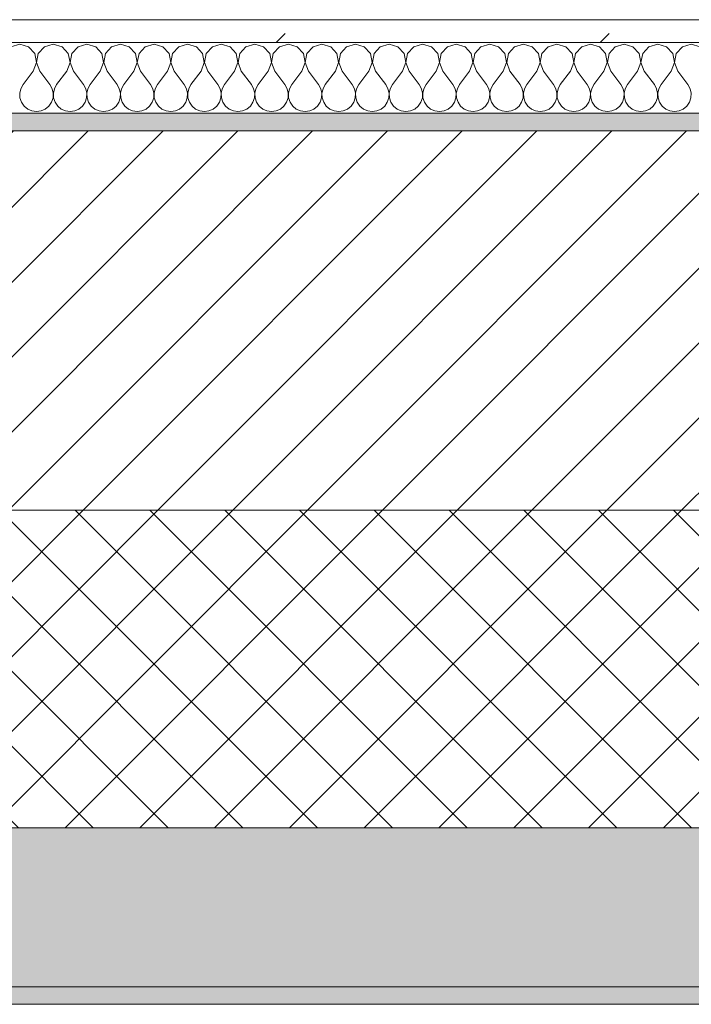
# Model space of a CAD drawing. Header units: millimetres. Extents: x -30280 to 19093, y -19284 to 4746.
# Tile 25 of 132: x -27038 to -26657, y -1699 to -1141. Entities that reach past the tile are written whole.
import ezdxf

# ---------------------------------------------------------------- set-up
doc = ezdxf.new("R2010")
doc.units = ezdxf.units.MM
doc.header["$MEASUREMENT"] = 0
doc.linetypes.add('Wipeout_Contour', pattern=[1000, 0, -1000])
doc.layers.add('12_FAÇ_Façana', color=7, linetype='Continuous')
doc.layers.add('Nuevo_08_E_Envans secs', color=7, linetype='Continuous')
for name, color, linetype, lineweight, true_color in [('12_FAÇ_Façana_Pluma_Nº__102', 7, 'Continuous', 5, 0xcccccc), ('12_FAÇ_Façana_Pluma_Nº__174', 7, 'Continuous', 13, 0xe4ad2c), ('12_FAÇ_Façana_Pluma_Nº__176', 7, 'Continuous', 15, 0x93a0c6), ('Nuevo_08_E_Envans secs_Pluma_Nº__102', 7, 'Continuous', 5, 0xcccccc), ('Nuevo_08_E_Envans secs_Pluma_Nº__177', 7, 'Continuous', 15, 0xf7e046)]:
    doc.layers.add(name, color=color, linetype=linetype, lineweight=lineweight, true_color=true_color)
for name, color, linetype, lineweight in [('12_FAÇ_Façana_Pluma_Nº__2', 8, 'Continuous', 5), ('12_FAÇ_Façana_Pluma_Nº__7', 7, 'Continuous', 5), ('Nuevo_08_E_Envans secs_Pluma_Nº__1', 7, 'Continuous', 5)]:
    doc.layers.add(name, color=color, linetype=linetype, lineweight=lineweight)

# ---------------------------------------------------------------- blocks, each defined once
blk = doc.blocks.new('Muro_4_1', base_point=(-28050.85, -1193.98))
at = {"layer": '12_FAÇ_Façana_Pluma_Nº__102', "linetype": 'Continuous', "lineweight": 0, "true_color": 0xe5e5e5}
for points in [[(-27697.98, -1688.98), (-25366.43, -1688.98), (-25366.43, -1598.98), (-27762.14, -1598.98)], [(-27690.85, -1698.98), (-25366.43, -1698.98), (-25366.43, -1688.98), (-27690.85, -1688.98)]]:
    blk.add_hatch(color=254, dxfattribs=at).paths.add_polyline_path(points)
at = {"layer": '12_FAÇ_Façana_Pluma_Nº__174', "linetype": 'Continuous', "lineweight": 13, "true_color": 0xe4ad2c}
h = blk.add_hatch(dxfattribs=at)
h.set_pattern_fill('SATE_Aislamiento_0001', color=42, style=0, pattern_type=2)
h.set_pattern_definition([(45, (0, 0), (-21.213203, 21.213203), []), (135, (0, 0), (21.213203, 21.213203), [])])
h.paths.add_polyline_path([(-27762.14, -1598.98), (-25366.43, -1598.98), (-25366.43, -1418.98), (-27890.45, -1418.98)])
at = {"layer": '12_FAÇ_Façana_Pluma_Nº__176', "linetype": 'Continuous', "lineweight": 0, "true_color": 0x495063}
blk.add_hatch(color=251, dxfattribs=at).paths.add_polyline_path([(-25366.43, -1193.98), (-28050.85, -1193.98), (-28043.72, -1203.98), (-25366.43, -1203.98)])
at = {"layer": '12_FAÇ_Façana_Pluma_Nº__2', "linetype": 'Continuous', "lineweight": 5}
h = blk.add_hatch(dxfattribs=at)
h.set_pattern_fill('Ceramic_0001', color=8, style=0, pattern_type=2)
h.set_pattern_definition([(45, (0, 0), (-21.213203, 21.213203), [])])
h.paths.add_polyline_path([(-27890.45, -1418.98), (-25366.43, -1418.98), (-25366.43, -1203.98), (-28043.72, -1203.98)])
at = {"layer": '12_FAÇ_Façana_Pluma_Nº__7', "color": 7, "linetype": 'Continuous', "lineweight": 5}
for p, q in [((-25366.43, -1203.98), (-28043.72, -1203.98)), ((-27890.45, -1418.98), (-25366.43, -1418.98)), ((-27762.14, -1598.98), (-25366.43, -1598.98)), ((-27697.98, -1688.98), (-25366.43, -1688.98))]:
    blk.add_line(p, q, dxfattribs=at)
at = {"layer": '12_FAÇ_Façana_Pluma_Nº__7', "color": 7, "linetype": 'Continuous', "lineweight": 5, "flags": 128}
for points in [[(-25366.43, -1193.98), (-28050.85, -1193.98)], [(-27690.85, -1698.98), (-25366.43, -1698.98)]]:
    blk.add_lwpolyline(points, dxfattribs=at)
blk = doc.blocks.new('*X739')
at = {"layer": 'Nuevo_08_E_Envans secs_Pluma_Nº__102', "color": 254, "linetype": 'Continuous', "lineweight": 5, "true_color": 0xcccccc}
for p, q in [((-27038.1, -1154.93), (-27043.1, -1156.35)), ((-27033.09, -1156.35), (-27038.1, -1154.93)), ((-27019.05, -1154.93), (-27024.05, -1156.35)), ((-27014.04, -1156.35), (-27019.05, -1154.93)), ((-27000, -1154.93), (-27005.01, -1156.35)), ((-26994.99, -1156.35), (-27000, -1154.93)), ((-26980.95, -1154.93), (-26985.96, -1156.35)), ((-26975.95, -1156.35), (-26980.95, -1154.93)), ((-26961.9, -1154.93), (-26966.91, -1156.35)), ((-26956.9, -1156.35), (-26961.9, -1154.93)), ((-26942.86, -1154.93), (-26947.86, -1156.35)), ((-26937.85, -1156.35), (-26942.86, -1154.93)), ((-26923.81, -1154.93), (-26928.82, -1156.35)), ((-26918.8, -1156.35), (-26923.81, -1154.93)), ((-26904.76, -1154.93), (-26909.77, -1156.35)), ((-26899.75, -1156.35), (-26904.76, -1154.93)), ((-26885.71, -1154.93), (-26890.72, -1156.35)), ((-26880.71, -1156.35), (-26885.71, -1154.93)), ((-26866.67, -1154.93), (-26871.67, -1156.35)), ((-26861.66, -1156.35), (-26866.67, -1154.93)), ((-26847.62, -1154.93), (-26852.63, -1156.35)), ((-26842.61, -1156.35), (-26847.62, -1154.93)), ((-26828.57, -1154.93), (-26833.58, -1156.35)), ((-26823.56, -1156.35), (-26828.57, -1154.93)), ((-26809.52, -1154.93), (-26814.53, -1156.35)), ((-26804.52, -1156.35), (-26809.52, -1154.93)), ((-26790.48, -1154.93), (-26795.48, -1156.35)), ((-26785.47, -1156.35), (-26790.48, -1154.93)), ((-26771.43, -1154.93), (-26776.44, -1156.35)), ((-26766.42, -1156.35), (-26771.43, -1154.93)), ((-26752.38, -1154.93), (-26757.39, -1156.35)), ((-26747.37, -1156.35), (-26752.38, -1154.93)), ((-26733.33, -1154.93), (-26738.34, -1156.35)), ((-26728.33, -1156.35), (-26733.33, -1154.93)), ((-26714.29, -1154.93), (-26719.29, -1156.35)), ((-26709.28, -1156.35), (-26714.29, -1154.93)), ((-26695.24, -1154.93), (-26700.25, -1156.35)), ((-26690.23, -1156.35), (-26695.24, -1154.93)), ((-26676.19, -1154.93), (-26681.2, -1156.35)), ((-26671.18, -1156.35), (-26676.19, -1154.93)), ((-26657.14, -1154.93), (-26662.15, -1156.35)), ((-26652.14, -1156.35), (-26657.14, -1154.93)), ((-27029.58, -1160.19), (-27033.09, -1156.35)), ((-27028.61, -1165.31), (-27029.58, -1160.19)), ((-27027.57, -1160.19), (-27028.53, -1165.31)), ((-27024.05, -1156.35), (-27027.57, -1160.19)), ((-27010.53, -1160.19), (-27014.04, -1156.35)), ((-27009.56, -1165.31), (-27010.53, -1160.19)), ((-27008.52, -1160.19), (-27009.49, -1165.31)), ((-27005.01, -1156.35), (-27008.52, -1160.19)), ((-26991.48, -1160.19), (-26994.99, -1156.35)), ((-26990.51, -1165.31), (-26991.48, -1160.19)), ((-26989.47, -1160.19), (-26990.44, -1165.31)), ((-26985.96, -1156.35), (-26989.47, -1160.19)), ((-26972.43, -1160.19), (-26975.95, -1156.35)), ((-26971.47, -1165.31), (-26972.43, -1160.19)), ((-26970.42, -1160.19), (-26971.39, -1165.31)), ((-26966.91, -1156.35), (-26970.42, -1160.19)), ((-26953.39, -1160.19), (-26956.9, -1156.35)), ((-26952.42, -1165.31), (-26953.39, -1160.19)), ((-26951.38, -1160.19), (-26952.34, -1165.31)), ((-26947.86, -1156.35), (-26951.38, -1160.19)), ((-26934.34, -1160.19), (-26937.85, -1156.35)), ((-26933.37, -1165.31), (-26934.34, -1160.19)), ((-26932.33, -1160.19), (-26933.29, -1165.31)), ((-26928.82, -1156.35), (-26932.33, -1160.19)), ((-26915.29, -1160.19), (-26918.8, -1156.35)), ((-26914.32, -1165.31), (-26915.29, -1160.19)), ((-26913.28, -1160.19), (-26914.25, -1165.31)), ((-26909.77, -1156.35), (-26913.28, -1160.19)), ((-26896.24, -1160.19), (-26899.75, -1156.35)), ((-26895.28, -1165.31), (-26896.24, -1160.19)), ((-26894.23, -1160.19), (-26895.2, -1165.31)), ((-26890.72, -1156.35), (-26894.23, -1160.19)), ((-26877.2, -1160.19), (-26880.71, -1156.35)), ((-26876.23, -1165.31), (-26877.2, -1160.19)), ((-26875.19, -1160.19), (-26876.15, -1165.31)), ((-26871.67, -1156.35), (-26875.19, -1160.19)), ((-26858.15, -1160.19), (-26861.66, -1156.35)), ((-26857.18, -1165.31), (-26858.15, -1160.19)), ((-26856.14, -1160.19), (-26857.1, -1165.31)), ((-26852.63, -1156.35), (-26856.14, -1160.19)), ((-26839.1, -1160.19), (-26842.61, -1156.35)), ((-26838.13, -1165.31), (-26839.1, -1160.19)), ((-26837.09, -1160.19), (-26838.06, -1165.31)), ((-26833.58, -1156.35), (-26837.09, -1160.19)), ((-26820.05, -1160.19), (-26823.56, -1156.35)), ((-26819.09, -1165.31), (-26820.05, -1160.19)), ((-26818.04, -1160.19), (-26819.01, -1165.31)), ((-26814.53, -1156.35), (-26818.04, -1160.19)), ((-26801.01, -1160.19), (-26804.52, -1156.35)), ((-26800.04, -1165.31), (-26801.01, -1160.19)), ((-26798.99, -1160.19), (-26799.96, -1165.31)), ((-26795.48, -1156.35), (-26798.99, -1160.19)), ((-26781.96, -1160.19), (-26785.47, -1156.35)), ((-26780.99, -1165.31), (-26781.96, -1160.19)), ((-26779.95, -1160.19), (-26780.91, -1165.31)), ((-26776.44, -1156.35), (-26779.95, -1160.19)), ((-26762.91, -1160.19), (-26766.42, -1156.35)), ((-26761.94, -1165.31), (-26762.91, -1160.19)), ((-26760.9, -1160.19), (-26761.87, -1165.31)), ((-26757.39, -1156.35), (-26760.9, -1160.19)), ((-26743.86, -1160.19), (-26747.37, -1156.35)), ((-26742.9, -1165.31), (-26743.86, -1160.19)), ((-26741.85, -1160.19), (-26742.82, -1165.31)), ((-26738.34, -1156.35), (-26741.85, -1160.19)), ((-26724.81, -1160.19), (-26728.33, -1156.35)), ((-26723.85, -1165.31), (-26724.81, -1160.19)), ((-26722.8, -1160.19), (-26723.77, -1165.31)), ((-26719.29, -1156.35), (-26722.8, -1160.19)), ((-26705.77, -1160.19), (-26709.28, -1156.35)), ((-26704.8, -1165.31), (-26705.77, -1160.19)), ((-26703.76, -1160.19), (-26704.72, -1165.31)), ((-26700.25, -1156.35), (-26703.76, -1160.19)), ((-26686.72, -1160.19), (-26690.23, -1156.35)), ((-26685.75, -1165.31), (-26686.72, -1160.19)), ((-26684.71, -1160.19), (-26685.68, -1165.31)), ((-26681.2, -1156.35), (-26684.71, -1160.19)), ((-26667.67, -1160.19), (-26671.18, -1156.35)), ((-26666.71, -1165.31), (-26667.67, -1160.19)), ((-26665.66, -1160.19), (-26666.63, -1165.31)), ((-26662.15, -1156.35), (-26665.66, -1160.19)), ((-27030.48, -1170.17), (-27028.61, -1165.31)), ((-27028.53, -1165.31), (-27026.67, -1170.17)), ((-27011.43, -1170.17), (-27009.56, -1165.31)), ((-27009.49, -1165.31), (-27007.62, -1170.17)), ((-26992.38, -1170.17), (-26990.51, -1165.31)), ((-26990.44, -1165.31), (-26988.57, -1170.17)), ((-26973.33, -1170.17), (-26971.47, -1165.31)), ((-26971.39, -1165.31), (-26969.52, -1170.17)), ((-26954.29, -1170.17), (-26952.42, -1165.31)), ((-26952.34, -1165.31), (-26950.48, -1170.17)), ((-26935.24, -1170.17), (-26933.37, -1165.31)), ((-26933.29, -1165.31), (-26931.43, -1170.17)), ((-26916.19, -1170.17), (-26914.32, -1165.31)), ((-26914.25, -1165.31), (-26912.38, -1170.17)), ((-26897.14, -1170.17), (-26895.28, -1165.31)), ((-26895.2, -1165.31), (-26893.33, -1170.17)), ((-26878.1, -1170.17), (-26876.23, -1165.31)), ((-26876.15, -1165.31), (-26874.29, -1170.17)), ((-26859.05, -1170.17), (-26857.18, -1165.31)), ((-26857.1, -1165.31), (-26855.24, -1170.17)), ((-26840, -1170.17), (-26838.13, -1165.31)), ((-26838.06, -1165.31), (-26836.19, -1170.17)), ((-26820.95, -1170.17), (-26819.09, -1165.31)), ((-26819.01, -1165.31), (-26817.14, -1170.17)), ((-26801.9, -1170.17), (-26800.04, -1165.31)), ((-26799.96, -1165.31), (-26798.1, -1170.17)), ((-26782.86, -1170.17), (-26780.99, -1165.31)), ((-26780.91, -1165.31), (-26779.05, -1170.17)), ((-26763.81, -1170.17), (-26761.94, -1165.31)), ((-26761.87, -1165.31), (-26760, -1170.17)), ((-26744.76, -1170.17), (-26742.9, -1165.31)), ((-26742.82, -1165.31), (-26740.95, -1170.17)), ((-26725.71, -1170.17), (-26723.85, -1165.31)), ((-26723.77, -1165.31), (-26721.9, -1170.17)), ((-26706.67, -1170.17), (-26704.8, -1165.31)), ((-26704.72, -1165.31), (-26702.86, -1170.17)), ((-26687.62, -1170.17), (-26685.75, -1165.31)), ((-26685.68, -1165.31), (-26683.81, -1170.17)), ((-26668.57, -1170.17), (-26666.71, -1165.31)), ((-26666.63, -1165.31), (-26664.76, -1170.17)), ((-27030.48, -1170.17), (-27036.19, -1177.79)), ((-27026.67, -1170.17), (-27020.95, -1177.79)), ((-27011.43, -1170.17), (-27017.14, -1177.79)), ((-27007.62, -1170.17), (-27001.9, -1177.79)), ((-26992.38, -1170.17), (-26998.1, -1177.79)), ((-26988.57, -1170.17), (-26982.86, -1177.79)), ((-26973.33, -1170.17), (-26979.05, -1177.79)), ((-26969.52, -1170.17), (-26963.81, -1177.79)), ((-26954.29, -1170.17), (-26960, -1177.79)), ((-26950.48, -1170.17), (-26944.76, -1177.79)), ((-26935.24, -1170.17), (-26940.95, -1177.79)), ((-26931.43, -1170.17), (-26925.71, -1177.79)), ((-26916.19, -1170.17), (-26921.9, -1177.79)), ((-26912.38, -1170.17), (-26906.67, -1177.79)), ((-26897.14, -1170.17), (-26902.86, -1177.79)), ((-26893.33, -1170.17), (-26887.62, -1177.79)), ((-26878.1, -1170.17), (-26883.81, -1177.79)), ((-26874.29, -1170.17), (-26868.57, -1177.79)), ((-26859.05, -1170.17), (-26864.76, -1177.79)), ((-26855.24, -1170.17), (-26849.52, -1177.79)), ((-26840, -1170.17), (-26845.71, -1177.79)), ((-26836.19, -1170.17), (-26830.48, -1177.79)), ((-26820.95, -1170.17), (-26826.67, -1177.79)), ((-26817.14, -1170.17), (-26811.43, -1177.79)), ((-26801.9, -1170.17), (-26807.62, -1177.79)), ((-26798.1, -1170.17), (-26792.38, -1177.79)), ((-26782.86, -1170.17), (-26788.57, -1177.79)), ((-26779.05, -1170.17), (-26773.33, -1177.79)), ((-26763.81, -1170.17), (-26769.52, -1177.79)), ((-26760, -1170.17), (-26754.29, -1177.79)), ((-26744.76, -1170.17), (-26750.48, -1177.79)), ((-26740.95, -1170.17), (-26735.24, -1177.79)), ((-26725.71, -1170.17), (-26731.43, -1177.79)), ((-26721.9, -1170.17), (-26716.19, -1177.79)), ((-26706.67, -1170.17), (-26712.38, -1177.79)), ((-26702.86, -1170.17), (-26697.14, -1177.79)), ((-26687.62, -1170.17), (-26693.33, -1177.79)), ((-26683.81, -1170.17), (-26678.1, -1177.79)), ((-26668.57, -1170.17), (-26674.29, -1177.79)), ((-26664.76, -1170.17), (-26659.05, -1177.79)), ((-27037.46, -1180.08), (-27038.06, -1182.64)), ((-27038.06, -1182.64), (-27037.93, -1185.27)), ((-27036.19, -1177.79), (-27037.46, -1180.08)), ((-27019.68, -1180.08), (-27020.95, -1177.79)), ((-27019.09, -1182.64), (-27019.68, -1180.08)), ((-27019.21, -1185.27), (-27019.09, -1182.64)), ((-27018.41, -1180.08), (-27019.01, -1182.64)), ((-27019.01, -1182.64), (-27018.88, -1185.27)), ((-27017.14, -1177.79), (-27018.41, -1180.08)), ((-27000.63, -1180.08), (-27001.9, -1177.79)), ((-27000.04, -1182.64), (-27000.63, -1180.08)), ((-27000.17, -1185.27), (-27000.04, -1182.64)), ((-26999.37, -1180.08), (-26999.96, -1182.64)), ((-26999.96, -1182.64), (-26999.83, -1185.27)), ((-26998.1, -1177.79), (-26999.37, -1180.08)), ((-26981.59, -1180.08), (-26982.86, -1177.79)), ((-26980.99, -1182.64), (-26981.59, -1180.08)), ((-26981.12, -1185.27), (-26980.99, -1182.64)), ((-26980.32, -1180.08), (-26980.91, -1182.64)), ((-26980.91, -1182.64), (-26980.79, -1185.27)), ((-26979.05, -1177.79), (-26980.32, -1180.08)), ((-26962.54, -1180.08), (-26963.81, -1177.79)), ((-26961.94, -1182.64), (-26962.54, -1180.08)), ((-26962.07, -1185.27), (-26961.94, -1182.64)), ((-26961.27, -1180.08), (-26961.87, -1182.64)), ((-26961.87, -1182.64), (-26961.74, -1185.27)), ((-26960, -1177.79), (-26961.27, -1180.08)), ((-26943.49, -1180.08), (-26944.76, -1177.79)), ((-26942.9, -1182.64), (-26943.49, -1180.08)), ((-26943.02, -1185.27), (-26942.9, -1182.64)), ((-26942.22, -1180.08), (-26942.82, -1182.64)), ((-26942.82, -1182.64), (-26942.69, -1185.27)), ((-26940.95, -1177.79), (-26942.22, -1180.08)), ((-26924.44, -1180.08), (-26925.71, -1177.79)), ((-26923.85, -1182.64), (-26924.44, -1180.08)), ((-26923.98, -1185.27), (-26923.85, -1182.64)), ((-26923.18, -1180.08), (-26923.77, -1182.64)), ((-26923.77, -1182.64), (-26923.64, -1185.27)), ((-26921.9, -1177.79), (-26923.18, -1180.08)), ((-26905.4, -1180.08), (-26906.67, -1177.79)), ((-26904.8, -1182.64), (-26905.4, -1180.08)), ((-26904.93, -1185.27), (-26904.8, -1182.64)), ((-26904.13, -1180.08), (-26904.72, -1182.64)), ((-26904.72, -1182.64), (-26904.6, -1185.27)), ((-26902.86, -1177.79), (-26904.13, -1180.08)), ((-26886.35, -1180.08), (-26887.62, -1177.79)), ((-26885.75, -1182.64), (-26886.35, -1180.08)), ((-26885.88, -1185.27), (-26885.75, -1182.64)), ((-26885.08, -1180.08), (-26885.68, -1182.64)), ((-26885.68, -1182.64), (-26885.55, -1185.27)), ((-26883.81, -1177.79), (-26885.08, -1180.08)), ((-26867.3, -1180.08), (-26868.57, -1177.79)), ((-26866.71, -1182.64), (-26867.3, -1180.08)), ((-26866.83, -1185.27), (-26866.71, -1182.64)), ((-26866.03, -1180.08), (-26866.63, -1182.64)), ((-26866.63, -1182.64), (-26866.5, -1185.27)), ((-26864.76, -1177.79), (-26866.03, -1180.08)), ((-26848.25, -1180.08), (-26849.52, -1177.79)), ((-26847.66, -1182.64), (-26848.25, -1180.08)), ((-26847.78, -1185.27), (-26847.66, -1182.64)), ((-26846.99, -1180.08), (-26847.58, -1182.64)), ((-26847.58, -1182.64), (-26847.45, -1185.27)), ((-26845.71, -1177.79), (-26846.99, -1180.08)), ((-26829.2, -1180.08), (-26830.48, -1177.79)), ((-26828.61, -1182.64), (-26829.2, -1180.08)), ((-26828.74, -1185.27), (-26828.61, -1182.64)), ((-26827.94, -1180.08), (-26828.53, -1182.64)), ((-26828.53, -1182.64), (-26828.41, -1185.27)), ((-26826.67, -1177.79), (-26827.94, -1180.08)), ((-26810.16, -1180.08), (-26811.43, -1177.79)), ((-26809.56, -1182.64), (-26810.16, -1180.08)), ((-26809.69, -1185.27), (-26809.56, -1182.64)), ((-26808.89, -1180.08), (-26809.49, -1182.64)), ((-26809.49, -1182.64), (-26809.36, -1185.27)), ((-26807.62, -1177.79), (-26808.89, -1180.08)), ((-26791.11, -1180.08), (-26792.38, -1177.79)), ((-26790.51, -1182.64), (-26791.11, -1180.08)), ((-26790.64, -1185.27), (-26790.51, -1182.64)), ((-26789.84, -1180.08), (-26790.44, -1182.64)), ((-26790.44, -1182.64), (-26790.31, -1185.27)), ((-26788.57, -1177.79), (-26789.84, -1180.08)), ((-26772.06, -1180.08), (-26773.33, -1177.79)), ((-26771.47, -1182.64), (-26772.06, -1180.08)), ((-26771.59, -1185.27), (-26771.47, -1182.64)), ((-26770.8, -1180.08), (-26771.39, -1182.64)), ((-26771.39, -1182.64), (-26771.26, -1185.27)), ((-26769.52, -1177.79), (-26770.8, -1180.08)), ((-26753.01, -1180.08), (-26754.29, -1177.79)), ((-26752.42, -1182.64), (-26753.01, -1180.08)), ((-26752.55, -1185.27), (-26752.42, -1182.64)), ((-26751.75, -1180.08), (-26752.34, -1182.64)), ((-26752.34, -1182.64), (-26752.22, -1185.27)), ((-26750.48, -1177.79), (-26751.75, -1180.08)), ((-26733.97, -1180.08), (-26735.24, -1177.79)), ((-26733.37, -1182.64), (-26733.97, -1180.08)), ((-26733.5, -1185.27), (-26733.37, -1182.64)), ((-26732.7, -1180.08), (-26733.29, -1182.64)), ((-26733.29, -1182.64), (-26733.17, -1185.27)), ((-26731.43, -1177.79), (-26732.7, -1180.08)), ((-26714.92, -1180.08), (-26716.19, -1177.79)), ((-26714.32, -1182.64), (-26714.92, -1180.08)), ((-26714.45, -1185.27), (-26714.32, -1182.64)), ((-26713.65, -1180.08), (-26714.25, -1182.64)), ((-26714.25, -1182.64), (-26714.12, -1185.27)), ((-26712.38, -1177.79), (-26713.65, -1180.08)), ((-26695.87, -1180.08), (-26697.14, -1177.79)), ((-26695.28, -1182.64), (-26695.87, -1180.08)), ((-26695.4, -1185.27), (-26695.28, -1182.64)), ((-26694.6, -1180.08), (-26695.2, -1182.64)), ((-26695.2, -1182.64), (-26695.07, -1185.27)), ((-26693.33, -1177.79), (-26694.6, -1180.08)), ((-26676.82, -1180.08), (-26678.1, -1177.79)), ((-26676.23, -1182.64), (-26676.82, -1180.08)), ((-26676.36, -1185.27), (-26676.23, -1182.64)), ((-26675.56, -1180.08), (-26676.15, -1182.64)), ((-26676.15, -1182.64), (-26676.02, -1185.27)), ((-26674.29, -1177.79), (-26675.56, -1180.08)), ((-26657.78, -1180.08), (-26659.05, -1177.79)), ((-26657.18, -1182.64), (-26657.78, -1180.08)), ((-26657.31, -1185.27), (-26657.18, -1182.64)), ((-27037.93, -1185.27), (-27037.09, -1187.76)), ((-27037.09, -1187.76), (-27035.6, -1189.92)), ((-27021.54, -1189.92), (-27020.05, -1187.76)), ((-27020.05, -1187.76), (-27019.21, -1185.27)), ((-27018.88, -1185.27), (-27018.04, -1187.76)), ((-27018.04, -1187.76), (-27016.55, -1189.92)), ((-27002.49, -1189.92), (-27001.01, -1187.76)), ((-27001.01, -1187.76), (-27000.17, -1185.27)), ((-26999.83, -1185.27), (-26998.99, -1187.76)), ((-26998.99, -1187.76), (-26997.51, -1189.92)), ((-26983.45, -1189.92), (-26981.96, -1187.76)), ((-26981.96, -1187.76), (-26981.12, -1185.27)), ((-26980.79, -1185.27), (-26979.95, -1187.76)), ((-26979.95, -1187.76), (-26978.46, -1189.92)), ((-26964.4, -1189.92), (-26962.91, -1187.76)), ((-26962.91, -1187.76), (-26962.07, -1185.27)), ((-26961.74, -1185.27), (-26960.9, -1187.76)), ((-26960.9, -1187.76), (-26959.41, -1189.92)), ((-26945.35, -1189.92), (-26943.86, -1187.76)), ((-26943.86, -1187.76), (-26943.02, -1185.27)), ((-26942.69, -1185.27), (-26941.85, -1187.76)), ((-26941.85, -1187.76), (-26940.36, -1189.92)), ((-26926.3, -1189.92), (-26924.81, -1187.76)), ((-26924.81, -1187.76), (-26923.98, -1185.27)), ((-26923.64, -1185.27), (-26922.8, -1187.76)), ((-26922.8, -1187.76), (-26921.32, -1189.92)), ((-26907.26, -1189.92), (-26905.77, -1187.76)), ((-26905.77, -1187.76), (-26904.93, -1185.27)), ((-26904.6, -1185.27), (-26903.76, -1187.76)), ((-26903.76, -1187.76), (-26902.27, -1189.92)), ((-26888.21, -1189.92), (-26886.72, -1187.76)), ((-26886.72, -1187.76), (-26885.88, -1185.27)), ((-26885.55, -1185.27), (-26884.71, -1187.76)), ((-26884.71, -1187.76), (-26883.22, -1189.92)), ((-26869.16, -1189.92), (-26867.67, -1187.76)), ((-26867.67, -1187.76), (-26866.83, -1185.27)), ((-26866.5, -1185.27), (-26865.66, -1187.76)), ((-26865.66, -1187.76), (-26864.17, -1189.92)), ((-26850.11, -1189.92), (-26848.62, -1187.76)), ((-26848.62, -1187.76), (-26847.78, -1185.27)), ((-26847.45, -1185.27), (-26846.61, -1187.76)), ((-26846.61, -1187.76), (-26845.13, -1189.92)), ((-26831.06, -1189.92), (-26829.58, -1187.76)), ((-26829.58, -1187.76), (-26828.74, -1185.27)), ((-26828.41, -1185.27), (-26827.57, -1187.76)), ((-26827.57, -1187.76), (-26826.08, -1189.92)), ((-26812.02, -1189.92), (-26810.53, -1187.76)), ((-26810.53, -1187.76), (-26809.69, -1185.27)), ((-26809.36, -1185.27), (-26808.52, -1187.76)), ((-26808.52, -1187.76), (-26807.03, -1189.92)), ((-26792.97, -1189.92), (-26791.48, -1187.76)), ((-26791.48, -1187.76), (-26790.64, -1185.27)), ((-26790.31, -1185.27), (-26789.47, -1187.76)), ((-26789.47, -1187.76), (-26787.98, -1189.92)), ((-26773.92, -1189.92), (-26772.43, -1187.76)), ((-26772.43, -1187.76), (-26771.59, -1185.27)), ((-26771.26, -1185.27), (-26770.42, -1187.76)), ((-26770.42, -1187.76), (-26768.94, -1189.92)), ((-26754.87, -1189.92), (-26753.39, -1187.76)), ((-26753.39, -1187.76), (-26752.55, -1185.27)), ((-26752.22, -1185.27), (-26751.38, -1187.76)), ((-26751.38, -1187.76), (-26749.89, -1189.92)), ((-26735.83, -1189.92), (-26734.34, -1187.76)), ((-26734.34, -1187.76), (-26733.5, -1185.27)), ((-26733.17, -1185.27), (-26732.33, -1187.76)), ((-26732.33, -1187.76), (-26730.84, -1189.92)), ((-26716.78, -1189.92), (-26715.29, -1187.76)), ((-26715.29, -1187.76), (-26714.45, -1185.27)), ((-26714.12, -1185.27), (-26713.28, -1187.76)), ((-26713.28, -1187.76), (-26711.79, -1189.92)), ((-26697.73, -1189.92), (-26696.24, -1187.76)), ((-26696.24, -1187.76), (-26695.4, -1185.27)), ((-26695.07, -1185.27), (-26694.23, -1187.76)), ((-26694.23, -1187.76), (-26692.74, -1189.92)), ((-26678.68, -1189.92), (-26677.2, -1187.76)), ((-26677.2, -1187.76), (-26676.36, -1185.27)), ((-26676.02, -1185.27), (-26675.19, -1187.76)), ((-26675.19, -1187.76), (-26673.7, -1189.92)), ((-26659.64, -1189.92), (-26658.15, -1187.76)), ((-26658.15, -1187.76), (-26657.31, -1185.27)), ((-27035.6, -1189.92), (-27033.58, -1191.6)), ((-27033.58, -1191.6), (-27031.17, -1192.66)), ((-27031.17, -1192.66), (-27028.57, -1193.02)), ((-27028.57, -1193.02), (-27025.97, -1192.66)), ((-27025.97, -1192.66), (-27023.56, -1191.6)), ((-27023.56, -1191.6), (-27021.54, -1189.92)), ((-27016.55, -1189.92), (-27014.53, -1191.6)), ((-27014.53, -1191.6), (-27012.13, -1192.66)), ((-27012.13, -1192.66), (-27009.52, -1193.02)), ((-27009.52, -1193.02), (-27006.92, -1192.66)), ((-27006.92, -1192.66), (-27004.52, -1191.6)), ((-27004.52, -1191.6), (-27002.49, -1189.92)), ((-26997.51, -1189.92), (-26995.48, -1191.6)), ((-26995.48, -1191.6), (-26993.08, -1192.66)), ((-26993.08, -1192.66), (-26990.48, -1193.02)), ((-26990.48, -1193.02), (-26987.87, -1192.66)), ((-26987.87, -1192.66), (-26985.47, -1191.6)), ((-26985.47, -1191.6), (-26983.45, -1189.92)), ((-26978.46, -1189.92), (-26976.44, -1191.6)), ((-26976.44, -1191.6), (-26974.03, -1192.66)), ((-26974.03, -1192.66), (-26971.43, -1193.02)), ((-26971.43, -1193.02), (-26968.83, -1192.66)), ((-26968.83, -1192.66), (-26966.42, -1191.6)), ((-26966.42, -1191.6), (-26964.4, -1189.92)), ((-26959.41, -1189.92), (-26957.39, -1191.6)), ((-26957.39, -1191.6), (-26954.98, -1192.66)), ((-26954.98, -1192.66), (-26952.38, -1193.02)), ((-26952.38, -1193.02), (-26949.78, -1192.66)), ((-26949.78, -1192.66), (-26947.37, -1191.6)), ((-26947.37, -1191.6), (-26945.35, -1189.92)), ((-26940.36, -1189.92), (-26938.34, -1191.6)), ((-26938.34, -1191.6), (-26935.94, -1192.66)), ((-26935.94, -1192.66), (-26933.33, -1193.02)), ((-26933.33, -1193.02), (-26930.73, -1192.66)), ((-26930.73, -1192.66), (-26928.33, -1191.6)), ((-26928.33, -1191.6), (-26926.3, -1189.92)), ((-26921.32, -1189.92), (-26919.29, -1191.6)), ((-26919.29, -1191.6), (-26916.89, -1192.66)), ((-26916.89, -1192.66), (-26914.29, -1193.02)), ((-26914.29, -1193.02), (-26911.68, -1192.66)), ((-26911.68, -1192.66), (-26909.28, -1191.6)), ((-26909.28, -1191.6), (-26907.26, -1189.92)), ((-26902.27, -1189.92), (-26900.25, -1191.6)), ((-26900.25, -1191.6), (-26897.84, -1192.66)), ((-26897.84, -1192.66), (-26895.24, -1193.02)), ((-26895.24, -1193.02), (-26892.64, -1192.66)), ((-26892.64, -1192.66), (-26890.23, -1191.6)), ((-26890.23, -1191.6), (-26888.21, -1189.92)), ((-26883.22, -1189.92), (-26881.2, -1191.6)), ((-26881.2, -1191.6), (-26878.79, -1192.66)), ((-26878.79, -1192.66), (-26876.19, -1193.02)), ((-26876.19, -1193.02), (-26873.59, -1192.66)), ((-26873.59, -1192.66), (-26871.18, -1191.6)), ((-26871.18, -1191.6), (-26869.16, -1189.92)), ((-26864.17, -1189.92), (-26862.15, -1191.6)), ((-26862.15, -1191.6), (-26859.75, -1192.66)), ((-26859.75, -1192.66), (-26857.14, -1193.02)), ((-26857.14, -1193.02), (-26854.54, -1192.66)), ((-26854.54, -1192.66), (-26852.14, -1191.6)), ((-26852.14, -1191.6), (-26850.11, -1189.92)), ((-26845.13, -1189.92), (-26843.1, -1191.6)), ((-26843.1, -1191.6), (-26840.7, -1192.66)), ((-26840.7, -1192.66), (-26838.1, -1193.02)), ((-26838.1, -1193.02), (-26835.49, -1192.66)), ((-26835.49, -1192.66), (-26833.09, -1191.6)), ((-26833.09, -1191.6), (-26831.06, -1189.92)), ((-26826.08, -1189.92), (-26824.05, -1191.6)), ((-26824.05, -1191.6), (-26821.65, -1192.66)), ((-26821.65, -1192.66), (-26819.05, -1193.02)), ((-26819.05, -1193.02), (-26816.45, -1192.66)), ((-26816.45, -1192.66), (-26814.04, -1191.6)), ((-26814.04, -1191.6), (-26812.02, -1189.92)), ((-26807.03, -1189.92), (-26805.01, -1191.6)), ((-26805.01, -1191.6), (-26802.6, -1192.66)), ((-26802.6, -1192.66), (-26800, -1193.02)), ((-26800, -1193.02), (-26797.4, -1192.66)), ((-26797.4, -1192.66), (-26794.99, -1191.6)), ((-26794.99, -1191.6), (-26792.97, -1189.92)), ((-26787.98, -1189.92), (-26785.96, -1191.6)), ((-26785.96, -1191.6), (-26783.55, -1192.66)), ((-26783.55, -1192.66), (-26780.95, -1193.02)), ((-26780.95, -1193.02), (-26778.35, -1192.66)), ((-26778.35, -1192.66), (-26775.95, -1191.6)), ((-26775.95, -1191.6), (-26773.92, -1189.92)), ((-26768.94, -1189.92), (-26766.91, -1191.6)), ((-26766.91, -1191.6), (-26764.51, -1192.66)), ((-26764.51, -1192.66), (-26761.9, -1193.02)), ((-26761.9, -1193.02), (-26759.3, -1192.66)), ((-26759.3, -1192.66), (-26756.9, -1191.6)), ((-26756.9, -1191.6), (-26754.87, -1189.92)), ((-26749.89, -1189.92), (-26747.86, -1191.6)), ((-26747.86, -1191.6), (-26745.46, -1192.66)), ((-26745.46, -1192.66), (-26742.86, -1193.02)), ((-26742.86, -1193.02), (-26740.25, -1192.66)), ((-26740.25, -1192.66), (-26737.85, -1191.6)), ((-26737.85, -1191.6), (-26735.83, -1189.92)), ((-26730.84, -1189.92), (-26728.82, -1191.6)), ((-26728.82, -1191.6), (-26726.41, -1192.66)), ((-26726.41, -1192.66), (-26723.81, -1193.02)), ((-26723.81, -1193.02), (-26721.21, -1192.66)), ((-26721.21, -1192.66), (-26718.8, -1191.6)), ((-26718.8, -1191.6), (-26716.78, -1189.92)), ((-26711.79, -1189.92), (-26709.77, -1191.6)), ((-26709.77, -1191.6), (-26707.36, -1192.66)), ((-26707.36, -1192.66), (-26704.76, -1193.02)), ((-26704.76, -1193.02), (-26702.16, -1192.66)), ((-26702.16, -1192.66), (-26699.75, -1191.6)), ((-26699.75, -1191.6), (-26697.73, -1189.92)), ((-26692.74, -1189.92), (-26690.72, -1191.6)), ((-26690.72, -1191.6), (-26688.32, -1192.66)), ((-26688.32, -1192.66), (-26685.71, -1193.02)), ((-26685.71, -1193.02), (-26683.11, -1192.66)), ((-26683.11, -1192.66), (-26680.71, -1191.6)), ((-26680.71, -1191.6), (-26678.68, -1189.92)), ((-26673.7, -1189.92), (-26671.67, -1191.6)), ((-26671.67, -1191.6), (-26669.27, -1192.66)), ((-26669.27, -1192.66), (-26666.67, -1193.02)), ((-26666.67, -1193.02), (-26664.06, -1192.66)), ((-26664.06, -1192.66), (-26661.66, -1191.6)), ((-26661.66, -1191.6), (-26659.64, -1189.92))]:
    blk.add_line(p, q, dxfattribs=at)
blk = doc.blocks.new('Muro_116_1', base_point=(-27904.85, -1128.98))
at = {"layer": 'Nuevo_08_E_Envans secs_Pluma_Nº__1', "color": 7, "linetype": 'Continuous', "lineweight": 5, "flags": 128}
blk.add_lwpolyline([(-27942.85, -1193.98), (-25366.43, -1193.98)], dxfattribs=at)
at = {"color": 254, "linetype": 'Wipeout_Contour', "lineweight": 0, "ltscale": 106665.583995}
blk.add_wipeout([(-27916.85, -1153.98), (-25366.43, -1153.98), (-25366.43, -1140.98), (-27916.85, -1140.98)], dxfattribs=at).dxf.layer = 'Nuevo_08_E_Envans secs'
at = {"layer": 'Nuevo_08_E_Envans secs_Pluma_Nº__177', "linetype": 'Continuous', "lineweight": 15, "true_color": 0xf7e046}
h = blk.add_hatch(dxfattribs=at)
h.set_pattern_fill('Panellat_HPL_0001', color=53, style=0, pattern_type=2)
h.set_pattern_definition([(45, (0, 0), (-183.8478, 183.8478), [195, -65]), (45, (7e-14, 183.85), (-183.8478, 183.8478), [195, -65])])
h.paths.add_polyline_path([(-27916.85, -1153.98), (-25366.43, -1153.98), (-25366.43, -1140.98), (-27916.85, -1140.98)])
at = {"layer": 'Nuevo_08_E_Envans secs_Pluma_Nº__1', "color": 7, "linetype": 'Continuous', "lineweight": 5}
for p, q in [((-25366.43, -1140.98), (-27916.85, -1140.98)), ((-25366.43, -1153.98), (-27929.85, -1153.98))]:
    blk.add_line(p, q, dxfattribs=at)
at = {"layer": 'Nuevo_08_E_Envans secs', "color": 7, "lineweight": 20}
blk.add_blockref('*X739', (0, 0), dxfattribs=at)

msp = doc.modelspace()

# ---------------------------------------------------------------- block references
at = {"layer": '12_FAÇ_Façana', "color": 7, "lineweight": 20}
msp.add_blockref('Muro_4_1', (-28050.85, -1193.98), dxfattribs=at)

# ---------------------------------------------------------------- next in the draw order: block references
at = {"layer": 'Nuevo_08_E_Envans secs', "color": 7, "lineweight": 20}
msp.add_blockref('Muro_116_1', (-27904.85, -1128.98), dxfattribs=at)

doc.saveas('drawing.dxf')
